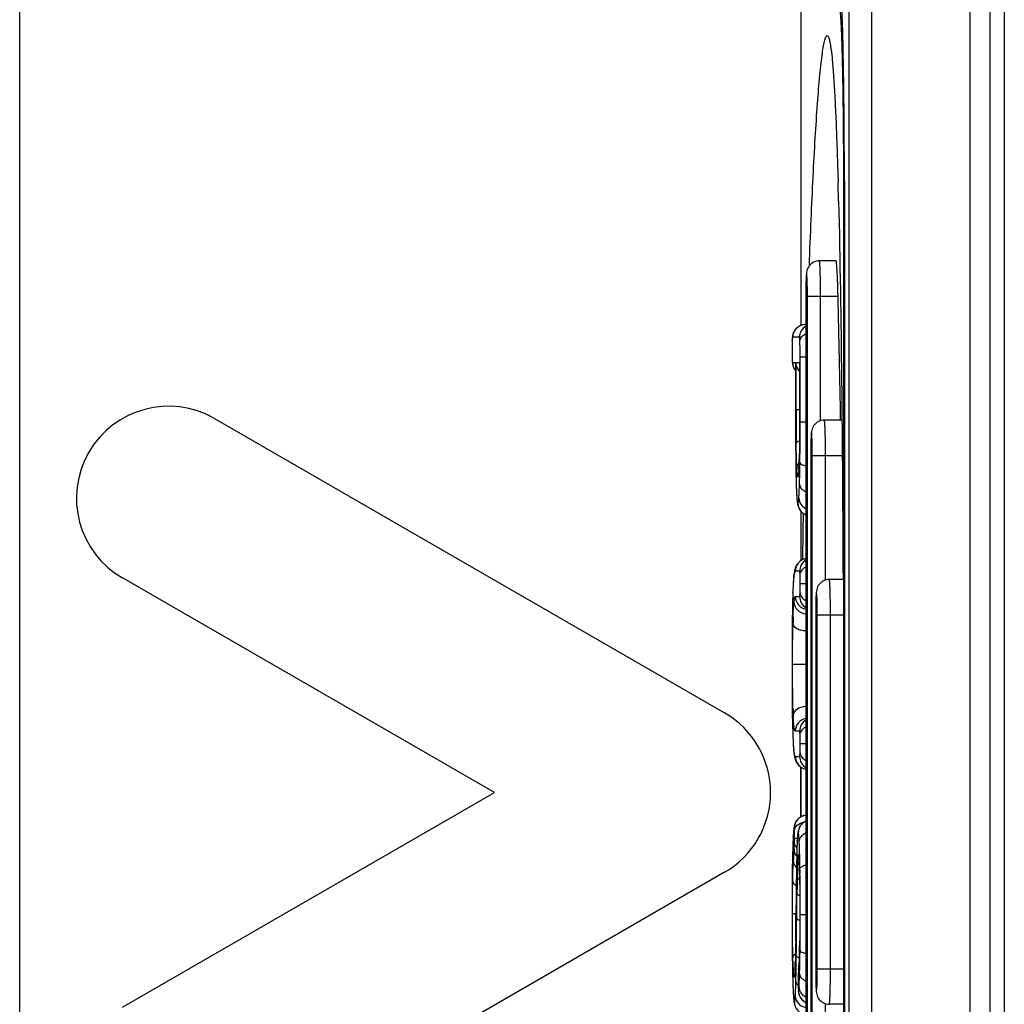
# Model space of a CAD drawing. Header units: millimetres. Extents: x 0 to 1500, y 0 to 1400.
# Tile 29 of 60: x 559 to 573, y 930 to 944. Entities that reach past the tile are written whole.
import ezdxf

# ---------------------------------------------------------------- set-up
doc = ezdxf.new("R2010")
doc.units = ezdxf.units.MM
doc.header["$LTSCALE"] = 91.259259
doc.layers.add('00_COMPONENTS', color=7, linetype='CONTINUOUS')

msp = doc.modelspace()

# ---------------------------------------------------------------- linework, layer by layer
at = {"layer": '00_COMPONENTS', "color": 7, "linetype": 'CONTINUOUS'}
for p, q in [((570.577, 1006.018), (570.577, 892.988)), ((572.572, 893.303), (572.572, 1005.703)), ((572.772, 1005.553), (572.772, 893.453)), ((569.901, 944.238), (569.901, 939.492)), ((570.421, 941.622), (570.424, 941.518)), ((570.515, 941.522), (570.515, 924.478)), ((570.502, 941.461), (570.502, 924.472)), ((570.398, 940.403), (570.16, 940.403)), ((569.969, 939.903), (569.969, 925.903)), ((569.793, 939.382), (569.788, 939.369)), ((569.798, 939.395), (569.793, 939.382)), ((569.805, 939.409), (569.798, 939.395)), ((569.814, 939.423), (569.805, 939.409)), ((569.824, 939.437), (569.814, 939.423)), ((569.836, 939.45), (569.824, 939.437)), ((569.849, 939.462), (569.836, 939.45)), ((569.864, 939.473), (569.849, 939.462)), ((569.88, 939.482), (569.864, 939.473)), ((569.897, 939.49), (569.88, 939.482)), ((569.916, 939.497), (569.897, 939.49)), ((569.937, 939.501), (569.916, 939.497)), ((569.958, 939.503), (569.937, 939.501)), ((569.964, 939.503), (569.958, 939.503)), ((569.969, 939.503), (569.964, 939.503)), ((569.776, 939.248), (569.775, 939.208)), ((569.777, 939.279), (569.776, 939.248)), ((569.778, 939.293), (569.777, 939.279)), ((569.78, 939.328), (569.778, 939.306)), ((569.778, 939.306), (569.778, 939.293)), ((569.782, 939.338), (569.78, 939.328)), ((569.783, 939.348), (569.782, 939.338)), ((569.786, 939.358), (569.783, 939.348)), ((569.788, 939.369), (569.786, 939.358)), ((569.775, 939.208), (569.775, 939.143)), ((569.775, 939.143), (569.776, 939.064)), ((569.776, 939.064), (569.777, 939.019)), ((569.777, 939.019), (569.777, 939.012)), ((569.777, 939.012), (569.778, 938.999)), ((569.778, 938.999), (569.778, 938.986)), ((569.778, 938.986), (569.779, 938.974)), ((569.779, 938.974), (569.78, 938.964)), ((569.78, 938.964), (569.783, 938.944)), ((569.825, 938.96), (569.825, 938.966)), ((569.825, 938.96), (569.825, 938.129)), ((569.882, 938.96), (569.882, 938.966)), ((569.882, 938.96), (569.882, 938.171)), ((569.783, 938.944), (569.785, 938.934)), ((569.785, 938.934), (569.788, 938.923)), ((569.788, 938.923), (569.792, 938.91)), ((569.792, 938.91), (569.797, 938.897)), ((569.797, 938.897), (569.804, 938.882)), ((569.804, 938.882), (569.812, 938.868)), ((569.812, 938.868), (569.822, 938.854)), ((569.822, 938.854), (569.825, 938.851)), ((561.622, 938.176), (568.822, 934.019)), ((569.825, 938.129), (569.826, 937.787)), ((569.882, 938.171), (569.881, 938.007)), ((570.48, 938.153), (570.23, 938.153)), ((569.881, 938.007), (569.881, 937.905)), ((569.881, 937.905), (569.88, 937.81)), ((569.826, 937.787), (569.827, 937.651)), ((569.879, 937.722), (569.877, 937.642)), ((569.88, 937.81), (569.879, 937.722)), ((569.827, 937.651), (569.828, 937.525)), ((569.876, 937.573), (569.875, 937.547)), ((569.877, 937.642), (569.876, 937.606)), ((569.876, 937.606), (569.876, 937.573)), ((570.039, 937.653), (570.039, 928.153)), ((569.828, 937.525), (569.83, 937.411)), ((569.869, 937.43), (569.868, 937.424)), ((569.87, 937.445), (569.869, 937.437)), ((569.869, 937.437), (569.869, 937.43)), ((569.871, 937.463), (569.87, 937.454)), ((569.87, 937.454), (569.87, 937.445)), ((569.872, 937.483), (569.871, 937.463)), ((569.874, 937.518), (569.872, 937.483)), ((569.875, 937.547), (569.874, 937.518)), ((569.83, 937.411), (569.832, 937.309)), ((569.832, 937.309), (569.834, 937.252)), ((569.866, 937.398), (569.865, 937.397)), ((569.867, 937.408), (569.866, 937.404)), ((569.866, 937.404), (569.866, 937.401)), ((569.866, 937.401), (569.866, 937.399)), ((569.866, 937.399), (569.866, 937.398)), ((569.868, 937.418), (569.867, 937.412)), ((569.867, 937.412), (569.867, 937.408)), ((569.868, 937.424), (569.868, 937.418)), ((569.834, 937.252), (569.835, 937.207)), ((569.835, 937.207), (569.836, 937.165)), ((569.836, 937.165), (569.838, 937.127)), ((569.838, 937.127), (569.839, 937.11)), ((569.839, 937.11), (569.84, 937.094)), ((569.84, 937.094), (569.841, 937.079)), ((569.841, 937.079), (569.842, 937.065)), ((569.842, 937.065), (569.843, 937.052)), ((569.843, 937.052), (569.844, 937.04)), ((569.844, 937.04), (569.845, 937.028)), ((569.845, 937.028), (569.846, 937.018)), ((569.846, 937.018), (569.847, 937.008)), ((569.847, 937.008), (569.848, 936.998)), ((569.848, 936.998), (569.849, 936.989)), ((569.849, 936.989), (569.851, 936.981)), ((569.851, 936.981), (569.852, 936.972)), ((569.852, 936.972), (569.854, 936.964)), ((569.854, 936.964), (569.855, 936.956)), ((569.855, 936.956), (569.858, 936.947)), ((569.858, 936.947), (569.86, 936.937)), ((569.86, 936.937), (569.864, 936.927)), ((569.864, 936.927), (569.869, 936.915)), ((569.869, 936.915), (569.875, 936.903)), ((569.875, 936.903), (569.882, 936.89)), ((569.882, 936.89), (569.892, 936.876)), ((569.892, 936.876), (569.904, 936.862)), ((569.901, 936.865), (569.901, 936.17)), ((569.904, 936.862), (569.917, 936.849)), ((569.917, 936.849), (569.933, 936.837)), ((569.933, 936.837), (569.95, 936.826)), ((569.95, 936.826), (569.969, 936.817)), ((569.969, 936.817), (569.969, 936.817)), ((569.925, 936.183), (569.904, 936.172)), ((569.948, 936.192), (569.925, 936.183)), ((569.969, 936.197), (569.948, 936.192)), ((569.815, 936.042), (569.812, 936.032)), ((569.818, 936.053), (569.815, 936.042)), ((569.821, 936.063), (569.818, 936.053)), ((569.825, 936.075), (569.821, 936.063)), ((569.83, 936.087), (569.825, 936.075)), ((569.837, 936.1), (569.83, 936.087)), ((569.845, 936.114), (569.837, 936.1)), ((569.856, 936.128), (569.845, 936.114)), ((569.869, 936.143), (569.856, 936.128)), ((569.885, 936.158), (569.869, 936.143)), ((569.904, 936.172), (569.885, 936.158)), ((565.572, 932.893), (560.322, 935.924)), ((569.795, 935.9), (569.793, 935.871)), ((569.797, 935.927), (569.795, 935.9)), ((569.801, 935.962), (569.797, 935.927)), ((569.806, 936.001), (569.801, 935.963)), ((569.801, 935.963), (569.801, 935.961)), ((569.808, 936.011), (569.806, 936.001)), ((569.81, 936.022), (569.808, 936.011)), ((569.812, 936.032), (569.81, 936.022)), ((570.495, 935.903), (570.3, 935.903)), ((569.788, 935.77), (569.786, 935.72)), ((569.789, 935.806), (569.788, 935.77)), ((569.791, 935.839), (569.789, 935.806)), ((569.793, 935.871), (569.791, 935.839)), ((569.784, 935.668), (569.782, 935.574)), ((569.786, 935.72), (569.784, 935.668)), ((569.782, 935.574), (569.78, 935.465)), ((569.78, 935.465), (569.778, 935.342)), ((570.109, 935.403), (570.109, 930.403)), ((569.778, 935.342), (569.777, 935.133)), ((569.777, 935.133), (569.776, 934.973)), ((569.776, 934.973), (569.775, 934.711)), ((569.775, 934.711), (569.775, 934.468)), ((569.775, 934.468), (569.776, 934.259)), ((569.776, 934.259), (569.778, 934.134)), ((569.778, 934.134), (569.779, 933.985)), ((569.779, 933.985), (569.781, 933.883)), ((569.781, 933.883), (569.782, 933.834)), ((569.782, 933.834), (569.785, 933.732)), ((569.785, 933.732), (569.788, 933.668)), ((569.788, 933.668), (569.789, 933.627)), ((569.789, 933.627), (569.791, 933.589)), ((569.791, 933.589), (569.793, 933.554)), ((569.793, 933.554), (569.795, 933.522)), ((569.795, 933.522), (569.797, 933.492)), ((569.797, 933.492), (569.8, 933.466)), ((569.8, 933.466), (569.801, 933.455)), ((569.801, 933.456), (569.803, 933.442)), ((569.801, 933.456), (569.801, 933.455)), ((569.803, 933.442), (569.804, 933.43)), ((569.804, 933.43), (569.806, 933.418)), ((569.806, 933.418), (569.808, 933.407)), ((569.808, 933.407), (569.811, 933.397)), ((569.811, 933.397), (569.813, 933.386)), ((569.813, 933.386), (569.815, 933.376)), ((569.815, 933.376), (569.819, 933.366)), ((569.819, 933.366), (569.822, 933.355)), ((569.822, 933.355), (569.826, 933.344)), ((569.826, 933.344), (569.832, 933.332)), ((569.832, 933.332), (569.839, 933.319)), ((569.839, 933.319), (569.847, 933.306)), ((569.847, 933.306), (569.858, 933.291)), ((569.858, 933.291), (569.871, 933.277)), ((569.871, 933.277), (569.888, 933.262)), ((569.888, 933.262), (569.906, 933.249)), ((569.901, 933.253), (569.901, 932.55)), ((569.901, 932.903), (569.901, 933.253)), ((569.906, 933.249), (569.927, 933.239)), ((569.927, 933.239), (569.95, 933.23)), ((569.95, 933.23), (569.969, 933.226)), ((560.322, 929.862), (565.572, 932.893)), ((569.901, 932.55), (569.901, 932.903)), ((569.934, 932.564), (569.918, 932.558)), ((569.95, 932.568), (569.934, 932.564)), ((569.968, 932.57), (569.95, 932.568)), ((569.969, 932.57), (569.968, 932.57)), ((569.808, 932.43), (569.806, 932.422)), ((569.811, 932.439), (569.808, 932.43)), ((569.814, 932.45), (569.811, 932.439)), ((569.819, 932.461), (569.814, 932.45)), ((569.824, 932.472), (569.819, 932.461)), ((569.83, 932.484), (569.824, 932.472)), ((569.838, 932.495), (569.83, 932.484)), ((569.847, 932.507), (569.838, 932.495)), ((569.856, 932.517), (569.847, 932.507)), ((569.867, 932.527), (569.856, 932.517)), ((569.878, 932.536), (569.867, 932.527)), ((569.891, 932.544), (569.878, 932.536)), ((569.896, 932.43), (569.887, 932.417)), ((569.904, 932.552), (569.891, 932.544)), ((569.907, 932.444), (569.896, 932.43)), ((569.918, 932.558), (569.904, 932.552)), ((569.92, 932.456), (569.907, 932.444)), ((569.934, 932.468), (569.92, 932.456)), ((569.95, 932.479), (569.934, 932.468)), ((569.968, 932.488), (569.95, 932.479)), ((569.969, 932.488), (569.968, 932.488)), ((569.796, 932.332), (569.793, 932.279)), ((569.797, 932.341), (569.796, 932.332)), ((569.798, 932.358), (569.797, 932.35)), ((569.797, 932.35), (569.797, 932.341)), ((569.799, 932.366), (569.798, 932.358)), ((569.8, 932.38), (569.799, 932.373)), ((569.799, 932.373), (569.799, 932.366)), ((569.801, 932.387), (569.8, 932.38)), ((569.802, 932.394), (569.801, 932.387)), ((569.803, 932.401), (569.802, 932.394)), ((569.804, 932.407), (569.803, 932.401)), ((569.805, 932.414), (569.804, 932.407)), ((569.806, 932.422), (569.805, 932.414)), ((569.853, 932.294), (569.852, 932.283)), ((569.854, 932.304), (569.853, 932.294)), ((569.855, 932.314), (569.854, 932.304)), ((569.856, 932.323), (569.855, 932.314)), ((569.858, 932.332), (569.856, 932.323)), ((569.859, 932.34), (569.858, 932.332)), ((569.861, 932.349), (569.859, 932.34)), ((569.863, 932.358), (569.861, 932.349)), ((569.866, 932.368), (569.863, 932.358)), ((569.869, 932.379), (569.866, 932.368)), ((569.874, 932.391), (569.869, 932.379)), ((569.88, 932.403), (569.874, 932.391)), ((569.887, 932.417), (569.88, 932.403)), ((569.787, 932.149), (569.784, 932.059)), ((569.788, 932.191), (569.787, 932.149)), ((569.79, 932.23), (569.788, 932.191)), ((569.792, 932.266), (569.79, 932.23)), ((569.793, 932.279), (569.792, 932.266)), ((569.846, 932.175), (569.845, 932.137)), ((569.848, 932.217), (569.846, 932.175)), ((569.85, 932.258), (569.848, 932.217)), ((569.851, 932.271), (569.85, 932.258)), ((569.852, 932.283), (569.851, 932.271)), ((569.784, 932.059), (569.782, 931.961)), ((569.843, 932.096), (569.841, 932.003)), ((569.845, 932.137), (569.843, 932.096)), ((569.782, 931.961), (569.779, 931.82)), ((569.838, 931.873), (569.837, 931.78)), ((569.841, 932.003), (569.838, 931.873)), ((569.87, 931.979), (569.87, 931.979)), ((569.87, 931.979), (569.871, 931.978)), ((569.871, 931.978), (569.871, 931.976)), ((569.871, 931.976), (569.871, 931.974)), ((569.871, 931.974), (569.871, 931.972)), ((569.871, 931.972), (569.872, 931.969)), ((569.872, 931.969), (569.872, 931.965)), ((569.872, 931.965), (569.872, 931.961)), ((569.872, 931.961), (569.873, 931.95)), ((569.873, 931.95), (569.874, 931.938)), ((569.874, 931.938), (569.874, 931.923)), ((569.874, 931.923), (569.875, 931.908)), ((569.875, 931.908), (569.876, 931.89)), ((569.876, 931.89), (569.877, 931.872)), ((569.877, 931.872), (569.88, 931.776)), ((568.822, 931.767), (561.622, 927.61)), ((569.778, 931.733), (569.777, 931.642)), ((569.779, 931.82), (569.778, 931.733)), ((569.837, 931.78), (569.834, 931.562)), ((569.88, 931.776), (569.881, 931.731)), ((569.881, 931.731), (569.882, 931.638)), ((569.777, 931.642), (569.776, 931.547)), ((569.882, 931.638), (569.884, 931.535)), ((569.776, 931.547), (569.775, 931.343)), ((569.834, 931.562), (569.83, 931.043)), ((569.884, 931.535), (569.885, 931.422)), ((569.775, 931.343), (569.776, 930.921)), ((569.885, 931.422), (569.885, 931.302)), ((569.885, 931.302), (569.885, 931.173)), ((569.885, 931.173), (569.885, 931.025)), ((569.83, 931.043), (569.827, 930.81)), ((569.776, 930.921), (569.777, 930.747)), ((569.884, 930.913), (569.883, 930.81)), ((569.885, 931.025), (569.884, 930.913)), ((569.827, 930.81), (569.826, 930.731)), ((569.883, 930.81), (569.881, 930.719)), ((569.777, 930.747), (569.778, 930.589)), ((569.825, 930.628), (569.822, 930.536)), ((569.826, 930.731), (569.825, 930.628)), ((569.878, 930.633), (569.877, 930.593)), ((569.88, 930.678), (569.878, 930.633)), ((569.881, 930.719), (569.88, 930.678)), ((569.778, 930.589), (569.78, 930.479)), ((569.78, 930.479), (569.783, 930.317)), ((569.821, 930.495), (569.82, 930.453)), ((569.822, 930.536), (569.821, 930.495)), ((569.872, 930.482), (569.87, 930.448)), ((569.874, 930.517), (569.872, 930.482)), ((569.875, 930.554), (569.874, 930.517)), ((569.877, 930.593), (569.875, 930.554)), ((569.814, 930.339), (569.813, 930.335)), ((569.815, 930.349), (569.814, 930.344)), ((569.814, 930.344), (569.814, 930.339)), ((569.816, 930.368), (569.815, 930.361)), ((569.815, 930.361), (569.815, 930.355)), ((569.815, 930.355), (569.815, 930.349)), ((569.817, 930.384), (569.816, 930.376)), ((569.816, 930.376), (569.816, 930.368)), ((569.819, 930.423), (569.817, 930.384)), ((569.82, 930.453), (569.819, 930.423)), ((569.864, 930.357), (569.863, 930.331)), ((569.865, 930.368), (569.864, 930.357)), ((569.87, 930.448), (569.865, 930.368)), ((569.783, 930.317), (569.784, 930.26)), ((569.784, 930.26), (569.786, 930.208)), ((569.786, 930.208), (569.787, 930.16)), ((569.813, 930.335), (569.813, 930.332)), ((569.813, 930.332), (569.813, 930.331)), ((569.862, 930.3), (569.861, 930.269)), ((569.861, 930.269), (569.861, 930.234)), ((569.861, 930.234), (569.861, 930.202)), ((569.861, 930.202), (569.861, 930.185)), ((569.863, 930.331), (569.862, 930.3)), ((569.787, 930.16), (569.789, 930.117)), ((569.789, 930.117), (569.791, 930.075)), ((569.791, 930.075), (569.792, 930.057)), ((569.861, 930.185), (569.862, 930.169)), ((569.862, 930.169), (569.862, 930.154)), ((569.862, 930.154), (569.862, 930.14)), ((569.862, 930.14), (569.863, 930.132)), ((569.863, 930.132), (569.864, 930.113)), ((569.864, 930.113), (569.864, 930.106)), ((569.864, 930.106), (569.865, 930.084)), ((569.865, 930.084), (569.866, 930.078)), ((569.866, 930.078), (569.867, 930.072)), ((569.867, 930.072), (569.868, 930.065)), ((569.868, 930.065), (569.869, 930.058)), ((569.792, 930.057), (569.795, 930.016)), ((569.795, 930.016), (569.796, 929.993)), ((569.796, 929.993), (569.8, 929.953)), ((569.8, 929.953), (569.801, 929.945)), ((569.801, 929.945), (569.802, 929.936)), ((569.802, 929.936), (569.804, 929.928)), ((569.804, 929.928), (569.805, 929.92)), ((569.805, 929.92), (569.807, 929.912)), ((569.869, 930.058), (569.871, 930.049)), ((569.871, 930.049), (569.874, 930.041)), ((569.874, 930.041), (569.877, 930.031)), ((569.877, 930.031), (569.881, 930.022)), ((569.881, 930.022), (569.885, 930.013)), ((569.885, 930.013), (569.89, 930.004)), ((569.89, 930.004), (569.895, 929.994)), ((569.895, 929.994), (569.902, 929.985)), ((569.902, 929.985), (569.909, 929.976)), ((569.909, 929.976), (569.917, 929.968)), ((569.917, 929.968), (569.925, 929.96)), ((569.925, 929.96), (569.934, 929.952)), ((569.934, 929.952), (569.943, 929.945)), ((569.943, 929.945), (569.953, 929.938)), ((569.953, 929.938), (569.964, 929.933)), ((569.964, 929.933), (569.969, 929.93)), ((569.807, 929.912), (569.809, 929.903)), ((569.809, 929.903), (569.811, 929.894)), ((570.495, 929.903), (570.3, 929.903))]:
    msp.add_line(p, q, dxfattribs=at)
at = {"layer": '00_COMPONENTS', "color": 9, "linetype": 'CONTINUOUS'}
for p, q in [((570.896, 1006.009), (570.896, 892.997)), ((572.291, 893.303), (572.291, 1005.703)), ((558.871, 893.201), (558.871, 944.628)), ((570.515, 941.334), (570.502, 941.334)), ((569.992, 925.903), (569.992, 939.903)), ((569.992, 939.903), (570.425, 939.903)), ((570.178, 938.145), (570.178, 939.903)), ((569.777, 939.272), (569.777, 939.279)), ((569.777, 939.274), (569.777, 939.272)), ((569.879, 939.323), (569.784, 939.323)), ((569.777, 939.019), (569.777, 939.012)), ((569.784, 938.966), (569.825, 938.966)), ((569.784, 938.966), (569.784, 938.966)), ((569.825, 938.966), (569.825, 938.96)), ((569.832, 938.303), (569.832, 938.966)), ((569.832, 938.966), (569.882, 938.966)), ((569.882, 938.966), (569.882, 938.96)), ((569.888, 938.129), (569.888, 939.049)), ((569.888, 939.049), (569.969, 939.049)), ((569.832, 938.303), (569.882, 938.303)), ((569.888, 938.129), (569.969, 938.129)), ((570.061, 928.153), (570.061, 937.653)), ((570.061, 937.653), (570.484, 937.653)), ((570.248, 935.895), (570.248, 937.653)), ((569.875, 937.54), (569.875, 937.547)), ((569.875, 937.547), (569.875, 937.54)), ((569.886, 937.547), (569.886, 937.55)), ((569.834, 937.252), (569.834, 937.247)), ((569.834, 937.252), (569.834, 937.247)), ((569.8, 935.941), (569.801, 935.961)), ((569.882, 936.02), (569.822, 936.02)), ((569.89, 935.845), (569.969, 935.845)), ((569.786, 935.72), (569.785, 935.7)), ((569.786, 935.714), (569.786, 935.72)), ((569.821, 935.663), (569.882, 935.663)), ((570.131, 930.403), (570.131, 935.403)), ((570.131, 935.403), (570.497, 935.403)), ((570.317, 930.403), (570.317, 935.403)), ((569.778, 935.31), (569.778, 935.311)), ((569.783, 934.708), (569.969, 934.708)), ((569.778, 934.112), (569.778, 934.11)), ((569.786, 933.732), (569.786, 933.726)), ((569.786, 933.732), (569.786, 933.726)), ((569.882, 933.76), (569.82, 933.76)), ((569.89, 933.585), (569.969, 933.585)), ((569.8, 933.478), (569.801, 933.456)), ((569.822, 933.403), (569.882, 933.403)), ((569.792, 932.269), (569.793, 932.279)), ((569.81, 932.25), (569.85, 932.25)), ((569.848, 932.209), (569.848, 932.217)), ((569.781, 931.937), (569.781, 931.941)), ((569.839, 931.87), (569.838, 931.873)), ((569.88, 931.776), (569.88, 931.771)), ((569.88, 931.776), (569.88, 931.771)), ((569.841, 931.117), (569.844, 931.469)), ((569.781, 931.119), (569.781, 931.227)), ((569.781, 931.183), (569.831, 931.183)), ((569.832, 931.266), (569.832, 931.267)), ((569.89, 931.173), (569.89, 931.256)), ((569.89, 931.173), (569.969, 931.173)), ((569.827, 930.794), (569.827, 930.796)), ((569.88, 930.672), (569.88, 930.678)), ((569.88, 930.678), (569.88, 930.672)), ((569.78, 930.482), (569.78, 930.479)), ((569.82, 930.447), (569.82, 930.453)), ((569.82, 930.453), (569.82, 930.447)), ((569.867, 930.393), (569.867, 930.405)), ((570.131, 930.403), (570.497, 930.403)), ((569.862, 930.294), (569.861, 930.273)), ((569.862, 930.294), (569.862, 930.3)), ((569.862, 930.296), (569.862, 930.294)), ((569.791, 930.075), (569.792, 930.065)), ((569.863, 930.139), (569.863, 930.132)), ((570.248, 928.153), (570.248, 929.911))]:
    msp.add_line(p, q, dxfattribs=at)
at = {"layer": '00_COMPONENTS', "color": 7, "linetype": 'CONTINUOUS'}
for centre, radius, start, end in [((476.43, 938.908), 94.031, 1.42368, 1.59086), ((579.153, 939.903), 9.184, 179.6013, 180.0013), ((270.055, 932.903), 300.452, 1.00111, 1.335), ((560.972, 937.05), 1.3, 60, 240), ((579.223, 937.653), 9.184, 179.6013, 180.0013), ((799.365, 933.184), 229.462, 179.08771, 179.25154), ((579.293, 935.403), 9.184, 179.6013, 180.0013), ((568.172, 932.893), 1.3, 300, 60), ((579.337, 930.403), 9.228, 179.9992, 180.3401)]:
    msp.add_arc(centre, radius, start, end, dxfattribs=at)
at = {"layer": '00_COMPONENTS', "color": 9, "linetype": 'CONTINUOUS'}
for centre, radius, start, end in [((569.964, 939.323), 0.18, 90.0175, 180.0175), ((570.059, 939.323), 0.18, 120.0326, 180.0045), ((572.193, 939.187), 2.417, 178.3078, 179.1501), ((571.659, 939.202), 1.884, 177.8631, 178.2975), ((574.068, 939.138), 4.292, 179.9306, 180.8482), ((572.399, 939.113), 2.623, 180.8487, 182.0635), ((569.965, 938.966), 0.181, 202.529, 219.3647), ((630.395, 938.293), 60.563, 179.99044, 180.20273), ((602.95, 938.179), 33.118, 180.1733, 180.6085), ((563.18, 937.775), 6.699, 358.051, 358.5963), ((569.96, 937.471), 0.118, 169.2331, 178.4906), ((572.965, 937.625), 3.126, 182.7649, 183.218), ((566.497, 937.644), 3.379, 356.8758, 357.2927), ((564.834, 937.72), 5.044, 357.3191, 357.9559), ((580.233, 937.555), 10.403, 181.4031, 181.6674), ((577.658, 937.479), 7.828, 181.7009, 182.137), ((570.038, 936.984), 0.18, 179.9967, 247.6777), ((570.002, 936.02), 0.18, 100.5484, 180.0159), ((570.062, 936.02), 0.18, 120.9017, 180.005), ((570.622, 935.845), 0.828, 172.2209, 173.4008), ((576.148, 935.497), 6.366, 177.4944, 177.9919), ((579.244, 935.389), 9.464, 178.121, 178.3088), ((570.001, 935.663), 0.18, 179.9839, 259.8902), ((570.062, 935.663), 0.18, 179.995, 239.0983), ((582.063, 935), 12.278, 178.2693, 178.6997), ((631.715, 934.716), 61.94, 179.451, 180.0546), ((624.161, 934.643), 54.386, 179.9853, 180.5596), ((576.057, 934.248), 6.27, 181.6228, 182.523), ((570, 933.76), 0.18, 99.9454, 180.0162), ((570.062, 933.76), 0.18, 120.9017, 180.005), ((582.409, 934.142), 12.63, 181.6273, 181.8586), ((579.405, 934.041), 9.625, 181.872, 182.2471), ((570.002, 933.403), 0.18, 179.9841, 259.4516), ((570.062, 933.403), 0.18, 179.995, 239.0983), ((569.985, 932.391), 0.18, 95.1206, 180.0169), ((570.042, 932.323), 0.18, 113.9569, 180.0026), ((575.031, 931.983), 5.247, 176.8671, 177.1965), ((574.337, 932.02), 4.551, 176.7377, 176.8623), ((568.268, 932.227), 1.542, 354.988, 358.2533), ((575.213, 931.955), 5.371, 177.2952, 177.5963), ((572.749, 932.071), 2.904, 177.1205, 177.2886), ((573.762, 931.746), 3.973, 175.0033, 176.3002), ((587.769, 931.571), 17.992, 178.6899, 178.8224), ((574.949, 931.67), 5.163, 176.3079, 177.1492), ((639.037, 930.785), 69.207, 179.1016, 179.60162), ((573.483, 931.756), 3.633, 177.3153, 177.4469), ((546.788, 931.492), 23.101, 0.8019, 1.0745), ((582.684, 931.465), 12.838, 178.3569, 178.9085), ((556.779, 931.438), 13.105, 1.4759, 1.6474), ((558.78, 931.493), 11.104, 1.2182, 1.4387), ((540.958, 931.405), 28.932, 0.6958, 0.8127), ((520.518, 931.211), 49.372, 0.0529, 0.6331), ((596.934, 931.187), 27.091, 178.8953, 179.4052), ((425.06, 932.398), 144.776, 359.36526, 359.55206), ((528.526, 931.128), 41.364, 359.3617, 0.0621), ((439.069, 932.166), 130.776, 359.3107, 359.54005), ((559.642, 930.967), 10.242, 358.0721, 358.3521), ((561.581, 930.91), 8.302, 358.3967, 358.8102), ((560.066, 930.786), 9.76, 358.0445, 358.3851), ((573.903, 930.598), 4.115, 182.4742, 182.7895), ((573.129, 930.561), 3.339, 182.7941, 182.9803), ((566.842, 930.536), 2.979, 356.987, 357.3865), ((565.455, 930.597), 4.367, 357.4109, 358.0309), ((572.993, 930.172), 3.134, 176.5206, 176.8731), ((573.225, 930.158), 3.366, 176.1864, 176.5215), ((573.367, 930.149), 3.509, 176.0069, 176.1876), ((565.47, 930.699), 4.408, 356.0127, 356.1735), ((564.826, 930.741), 5.053, 356.1875, 356.7738), ((575.882, 930.234), 6.021, 179.6227, 179.9678), ((573.402, 930.227), 3.541, 179.9655, 180.5637), ((574.268, 930.314), 4.483, 182.6911, 183.0522), ((573.144, 930.253), 3.357, 183.0492, 183.5539), ((569.942, 930.263), 0.125, 226.2537, 229.4533), ((571.75, 930.21), 1.889, 180.5564, 182.1737), ((570.047, 930.093), 0.18, 179.9962, 239.8803), ((568.443, 930.248), 1.434, 355.5005, 355.9718), ((572.089, 930.188), 2.3, 183.5461, 184.1931), ((569.988, 929.938), 0.18, 179.9828, 263.9654), ((570.046, 930.092), 0.179, 239.8676, 244.4919)]:
    msp.add_arc(centre, radius, start, end, dxfattribs=at)
at = {"layer": '00_COMPONENTS', "color": 7, "linetype": 'CONTINUOUS'}
for points, knots in [([(570.515, 941.522), (570.514, 941.881), (570.512, 942.4), (570.503, 943.059), (570.496, 943.475), (570.486, 943.816), (570.476, 944.049), (570.465, 944.189), (570.46, 944.259), (570.451, 944.3), (570.448, 944.324), (570.442, 944.328)], [0, 0, 0, 0, 0.382896, 0.554141, 0.70387, 0.826935, 0.919114, 0.952601, 0.977307, 0.993061, 1, 1, 1, 1]), ([(570.433, 944.033), (570.435, 944.032), (570.438, 944.026), (570.443, 944.008), (570.449, 943.969), (570.455, 943.906), (570.462, 943.819), (570.468, 943.711), (570.473, 943.582), (570.478, 943.433), (570.485, 943.198), (570.491, 942.867), (570.497, 942.431), (570.5, 941.956), (570.501, 941.628), (570.502, 941.461)], [0, 0, 0, 0, 0.002482, 0.007045, 0.022866, 0.047667, 0.081288, 0.12345, 0.173791, 0.231875, 0.297189, 0.447151, 0.61839, 0.80486, 1, 1, 1, 1]), ([(570.02, 940.336), (570.027, 940.553), (570.044, 940.971), (570.071, 941.573), (570.101, 942.121), (570.132, 942.6), (570.16, 942.951), (570.184, 943.185), (570.201, 943.324), (570.218, 943.432), (570.235, 943.513), (570.248, 943.559), (570.264, 943.585), (570.272, 943.585)], [0, 0, 0, 0, 0.198817, 0.384347, 0.553341, 0.701868, 0.825322, 0.876091, 0.918739, 0.952698, 0.977543, 0.993045, 1, 1, 1, 1]), ([(570.272, 943.585), (570.277, 943.584), (570.288, 943.57), (570.298, 943.543), (570.309, 943.497), (570.325, 943.404), (570.343, 943.247), (570.362, 943.015), (570.379, 942.729), (570.395, 942.396), (570.409, 942.021), (570.418, 941.759), (570.421, 941.622)], [0, 0, 0, 0, 0.007881, 0.023038, 0.046558, 0.07851, 0.16684, 0.285574, 0.431532, 0.601356, 0.791835, 1, 1, 1, 1]), ([(570.432, 941.244), (570.453, 940.405), (570.478, 938.625), (570.491, 936.844), (570.495, 935.903)], [0, 0, 0, 0, 0.471477, 1, 1, 1, 1]), ([(570.16, 940.403), (570.133, 940.403), (570.077, 940.39), (570.013, 940.337), (569.984, 940.274), (569.977, 940.219), (569.974, 940.169), (569.971, 940.086), (569.97, 940.017), (569.969, 939.967)], [0, 0, 0, 0, 0.153494, 0.3063, 0.447824, 0.532167, 0.615307, 0.722815, 1, 1, 1, 1]), ([(570.425, 939.903), (570.424, 939.935), (570.423, 939.999), (570.42, 940.092), (570.416, 940.177), (570.413, 940.252), (570.409, 940.313), (570.406, 940.355), (570.403, 940.38), (570.401, 940.392), (570.4, 940.398), (570.399, 940.403), (570.398, 940.403)], [0, 0, 0, 0, 0.194473, 0.381665, 0.554117, 0.705391, 0.829622, 0.922078, 0.95527, 0.979325, 0.994113, 1, 1, 1, 1]), ([(569.882, 938.846), (569.874, 938.854), (569.847, 938.889), (569.833, 938.934), (569.832, 938.966)], [0, 0, 0, 0, 0.267594, 1, 1, 1, 1]), ([(570.23, 938.153), (570.203, 938.153), (570.147, 938.14), (570.083, 938.087), (570.053, 938.024), (570.046, 937.969), (570.044, 937.919), (570.041, 937.836), (570.04, 937.767), (570.039, 937.717)], [0, 0, 0, 0, 0.153494, 0.3063, 0.447824, 0.532167, 0.615307, 0.722815, 1, 1, 1, 1]), ([(570.3, 935.903), (570.272, 935.903), (570.217, 935.89), (570.153, 935.837), (570.123, 935.774), (570.116, 935.719), (570.113, 935.669), (570.11, 935.586), (570.109, 935.517), (570.109, 935.467)], [0, 0, 0, 0, 0.153494, 0.3063, 0.447824, 0.532167, 0.615307, 0.722815, 1, 1, 1, 1]), ([(570.109, 930.348), (570.109, 930.297), (570.11, 930.226), (570.113, 930.14), (570.116, 930.09), (570.123, 930.034), (570.152, 929.97), (570.216, 929.916), (570.272, 929.903), (570.3, 929.903)], [0, 0, 0, 0, 0.279515, 0.388683, 0.47301, 0.555348, 0.694903, 0.847015, 1, 1, 1, 1])]:
    msp.add_open_spline(points, degree=3, knots=knots, dxfattribs=at)
at = {"layer": '00_COMPONENTS', "color": 9, "linetype": 'CONTINUOUS'}
for points, knots in [([(570.178, 939.903), (570.178, 939.967), (570.177, 940.059), (570.175, 940.177), (570.173, 940.252), (570.171, 940.313), (570.168, 940.355), (570.166, 940.38), (570.164, 940.392), (570.163, 940.399), (570.161, 940.403), (570.16, 940.403)], [0, 0, 0, 0, 0.381845, 0.554327, 0.705594, 0.829782, 0.922171, 0.955323, 0.97934, 0.994097, 1, 1, 1, 1]), ([(569.992, 939.903), (569.992, 939.944), (569.991, 940.025), (569.99, 940.11), (569.98, 940.277), (569.971, 940.11), (569.97, 940.025), (569.969, 939.944), (569.969, 939.903)], [0, 0, 0, 0, 0.191137, 0.353199, 0.5, 0.646802, 0.808864, 1, 1, 1, 1]), ([(569.784, 939.323), (569.783, 939.323), (569.781, 939.319), (569.78, 939.312), (569.778, 939.296), (569.777, 939.283), (569.777, 939.274)], [0, 0, 0, 0, 0.052876, 0.19259, 0.475048, 1, 1, 1, 1]), ([(569.886, 939.271), (569.886, 939.281), (569.886, 939.295), (569.883, 939.312), (569.882, 939.319), (569.88, 939.323), (569.879, 939.323)], [0, 0, 0, 0, 0.538683, 0.81339, 0.948398, 1, 1, 1, 1]), ([(569.886, 939.271), (569.887, 939.292), (569.907, 939.337), (569.947, 939.363), (569.969, 939.373)], [0, 0, 0, 0, 0.455458, 1, 1, 1, 1]), ([(569.888, 939.049), (569.888, 939.068), (569.888, 939.143), (569.888, 939.217), (569.886, 939.271)], [0, 0, 0, 0, 0.261769, 1, 1, 1, 1]), ([(569.776, 939.223), (569.776, 939.216), (569.775, 939.19), (569.775, 939.163), (569.775, 939.143)], [0, 0, 0, 0, 0.240276, 1, 1, 1, 1]), ([(569.777, 939.019), (569.777, 939.015), (569.778, 939.004), (569.778, 938.993), (569.779, 938.986)], [0, 0, 0, 0, 0.31998, 1, 1, 1, 1]), ([(569.779, 938.986), (569.78, 938.981), (569.781, 938.975), (569.782, 938.967), (569.784, 938.966)], [0, 0, 0, 0, 0.745444, 1, 1, 1, 1]), ([(569.882, 938.303), (569.882, 938.243), (569.882, 938.012), (569.881, 937.781), (569.877, 937.61)], [0, 0, 0, 0, 0.259693, 1, 1, 1, 1]), ([(569.825, 938.129), (569.825, 938.057), (569.826, 937.781), (569.827, 937.504), (569.832, 937.3)], [0, 0, 0, 0, 0.260685, 1, 1, 1, 1]), ([(569.886, 937.55), (569.887, 937.598), (569.888, 937.791), (569.888, 937.984), (569.888, 938.129)], [0, 0, 0, 0, 0.246501, 1, 1, 1, 1]), ([(570.248, 937.653), (570.248, 937.717), (570.247, 937.809), (570.245, 937.927), (570.243, 938.002), (570.24, 938.063), (570.238, 938.105), (570.236, 938.13), (570.234, 938.142), (570.233, 938.149), (570.231, 938.153), (570.23, 938.153)], [0, 0, 0, 0, 0.381845, 0.554327, 0.705594, 0.829782, 0.922171, 0.955323, 0.97934, 0.994097, 1, 1, 1, 1]), ([(569.834, 937.827), (569.835, 937.834), (569.85, 937.85), (569.868, 937.857), (569.88, 937.861)], [0, 0, 0, 0, 0.377235, 1, 1, 1, 1]), ([(570.061, 937.653), (570.061, 937.694), (570.061, 937.775), (570.06, 937.86), (570.05, 938.027), (570.041, 937.86), (570.04, 937.775), (570.039, 937.694), (570.039, 937.653)], [0, 0, 0, 0, 0.191137, 0.353199, 0.5, 0.646802, 0.808864, 1, 1, 1, 1]), ([(569.842, 937.475), (569.841, 937.498), (569.837, 937.616), (569.835, 937.733), (569.834, 937.827)], [0, 0, 0, 0, 0.203197, 1, 1, 1, 1]), ([(569.844, 937.494), (569.848, 937.51), (569.857, 937.532), (569.871, 937.551), (569.875, 937.555)], [0, 0, 0, 0, 0.740954, 1, 1, 1, 1]), ([(569.857, 937.35), (569.855, 937.35), (569.852, 937.361), (569.849, 937.376), (569.846, 937.41), (569.844, 937.435), (569.844, 937.45)], [0, 0, 0, 0, 0.063743, 0.239052, 0.547091, 1, 1, 1, 1]), ([(569.871, 937.46), (569.87, 937.443), (569.868, 937.416), (569.865, 937.379), (569.862, 937.363), (569.859, 937.35), (569.857, 937.35)], [0, 0, 0, 0, 0.446463, 0.756661, 0.935647, 1, 1, 1, 1]), ([(569.881, 937.246), (569.881, 937.269), (569.884, 937.369), (569.886, 937.469), (569.886, 937.547)], [0, 0, 0, 0, 0.225535, 1, 1, 1, 1]), ([(569.886, 937.55), (569.888, 937.539), (569.92, 937.52), (569.949, 937.514), (569.969, 937.51)], [0, 0, 0, 0, 0.345307, 1, 1, 1, 1]), ([(569.836, 937.187), (569.837, 937.155), (569.84, 937.103), (569.844, 937.034), (569.849, 937.004), (569.854, 936.984), (569.858, 936.984)], [0, 0, 0, 0, 0.473003, 0.781679, 0.945156, 1, 1, 1, 1]), ([(569.871, 937.054), (569.872, 937.066), (569.877, 937.13), (569.879, 937.194), (569.881, 937.246)], [0, 0, 0, 0, 0.185312, 1, 1, 1, 1]), ([(569.881, 937.246), (569.882, 937.225), (569.904, 937.18), (569.945, 937.155), (569.969, 937.146)], [0, 0, 0, 0, 0.448956, 1, 1, 1, 1]), ([(569.858, 936.984), (569.859, 936.984), (569.863, 936.991), (569.865, 937.002), (569.869, 937.025), (569.87, 937.043), (569.871, 937.054)], [0, 0, 0, 0, 0.072654, 0.251425, 0.556918, 1, 1, 1, 1]), ([(569.871, 937.054), (569.872, 937.024), (569.891, 936.961), (569.941, 936.92), (569.969, 936.906)], [0, 0, 0, 0, 0.490662, 1, 1, 1, 1]), ([(569.889, 935.97), (569.889, 935.991), (569.908, 936.038), (569.947, 936.068), (569.969, 936.079)], [0, 0, 0, 0, 0.466656, 1, 1, 1, 1]), ([(569.796, 935.902), (569.795, 935.893), (569.792, 935.851), (569.79, 935.809), (569.788, 935.776)], [0, 0, 0, 0, 0.204663, 1, 1, 1, 1]), ([(569.8, 935.941), (569.8, 935.938), (569.798, 935.925), (569.797, 935.912), (569.796, 935.902)], [0, 0, 0, 0, 0.224694, 1, 1, 1, 1]), ([(569.822, 936.02), (569.817, 936.02), (569.807, 935.992), (569.804, 935.974), (569.802, 935.958)], [0, 0, 0, 0, 0.253369, 1, 1, 1, 1]), ([(569.889, 935.97), (569.888, 935.979), (569.888, 935.992), (569.886, 936.009), (569.884, 936.016), (569.882, 936.02), (569.882, 936.02)], [0, 0, 0, 0, 0.526787, 0.80828, 0.947276, 1, 1, 1, 1]), ([(569.89, 935.845), (569.89, 935.856), (569.89, 935.898), (569.89, 935.94), (569.889, 935.97)], [0, 0, 0, 0, 0.276794, 1, 1, 1, 1]), ([(570.317, 935.403), (570.317, 935.467), (570.317, 935.559), (570.315, 935.677), (570.313, 935.752), (570.31, 935.813), (570.308, 935.855), (570.305, 935.88), (570.304, 935.892), (570.302, 935.899), (570.301, 935.903), (570.3, 935.903)], [0, 0, 0, 0, 0.381845, 0.554327, 0.705594, 0.829782, 0.922171, 0.955323, 0.97934, 0.994097, 1, 1, 1, 1]), ([(569.889, 935.716), (569.889, 935.725), (569.89, 935.768), (569.89, 935.811), (569.89, 935.845)], [0, 0, 0, 0, 0.207218, 1, 1, 1, 1]), ([(569.785, 935.669), (569.784, 935.642), (569.781, 935.522), (569.779, 935.402), (569.778, 935.31)], [0, 0, 0, 0, 0.227025, 1, 1, 1, 1]), ([(569.801, 935.589), (569.804, 935.608), (569.807, 935.633), (569.814, 935.657), (569.819, 935.663), (569.821, 935.663)], [0, 0, 0, 0, 0.756226, 0.92218, 1, 1, 1, 1]), ([(569.882, 935.663), (569.883, 935.663), (569.884, 935.667), (569.886, 935.675), (569.888, 935.692), (569.888, 935.706), (569.889, 935.716)], [0, 0, 0, 0, 0.053072, 0.196451, 0.482723, 1, 1, 1, 1]), ([(569.889, 935.716), (569.889, 935.694), (569.908, 935.647), (569.947, 935.617), (569.969, 935.606)], [0, 0, 0, 0, 0.466655, 1, 1, 1, 1]), ([(570.131, 935.403), (570.131, 935.444), (570.13, 935.525), (570.13, 935.61), (570.12, 935.777), (570.11, 935.61), (570.11, 935.525), (570.109, 935.444), (570.109, 935.403)], [0, 0, 0, 0, 0.191137, 0.353199, 0.5, 0.646802, 0.808864, 1, 1, 1, 1]), ([(569.79, 935.371), (569.791, 935.395), (569.793, 935.467), (569.796, 935.54), (569.801, 935.589)], [0, 0, 0, 0, 0.326023, 1, 1, 1, 1]), ([(569.801, 935.589), (569.802, 935.547), (569.839, 935.459), (569.926, 935.421), (569.969, 935.418)], [0, 0, 0, 0, 0.491322, 1, 1, 1, 1]), ([(569.783, 934.708), (569.783, 934.757), (569.783, 934.948), (569.784, 935.138), (569.787, 935.279)], [0, 0, 0, 0, 0.26012, 1, 1, 1, 1]), ([(569.787, 935.279), (569.789, 935.25), (569.834, 935.209), (569.902, 935.187), (569.946, 935.182), (569.969, 935.181)], [0, 0, 0, 0, 0.401744, 0.685796, 1, 1, 1, 1]), ([(569.789, 934.07), (569.788, 934.117), (569.783, 934.33), (569.783, 934.543), (569.783, 934.708)], [0, 0, 0, 0, 0.223379, 1, 1, 1, 1]), ([(569.778, 934.112), (569.778, 934.083), (569.78, 933.973), (569.782, 933.863), (569.784, 933.783)], [0, 0, 0, 0, 0.268138, 1, 1, 1, 1]), ([(569.793, 933.971), (569.793, 933.99), (569.804, 934.028), (569.859, 934.091), (569.926, 934.112), (569.969, 934.114)], [0, 0, 0, 0, 0.224099, 0.466192, 1, 1, 1, 1]), ([(569.82, 933.76), (569.816, 933.76), (569.809, 933.779), (569.804, 933.81), (569.797, 933.881), (569.794, 933.936), (569.793, 933.971)], [0, 0, 0, 0, 0.054887, 0.20999, 0.511076, 1, 1, 1, 1]), ([(569.889, 933.709), (569.889, 933.731), (569.908, 933.778), (569.947, 933.808), (569.969, 933.82)], [0, 0, 0, 0, 0.467664, 1, 1, 1, 1]), ([(569.889, 933.709), (569.888, 933.718), (569.888, 933.732), (569.886, 933.749), (569.884, 933.756), (569.882, 933.76), (569.882, 933.76)], [0, 0, 0, 0, 0.524564, 0.807155, 0.947047, 1, 1, 1, 1]), ([(569.89, 933.585), (569.89, 933.596), (569.89, 933.638), (569.89, 933.679), (569.889, 933.709)], [0, 0, 0, 0, 0.27574, 1, 1, 1, 1]), ([(569.788, 933.663), (569.789, 933.649), (569.791, 933.6), (569.793, 933.551), (569.796, 933.517)], [0, 0, 0, 0, 0.293962, 1, 1, 1, 1]), ([(569.889, 933.456), (569.889, 933.465), (569.89, 933.508), (569.89, 933.551), (569.89, 933.585)], [0, 0, 0, 0, 0.208706, 1, 1, 1, 1]), ([(569.796, 933.517), (569.796, 933.513), (569.797, 933.5), (569.799, 933.487), (569.8, 933.478)], [0, 0, 0, 0, 0.284372, 1, 1, 1, 1]), ([(569.8, 933.478), (569.8, 933.473), (569.802, 933.459), (569.804, 933.445), (569.806, 933.435)], [0, 0, 0, 0, 0.301271, 1, 1, 1, 1]), ([(569.806, 933.435), (569.808, 933.428), (569.811, 933.417), (569.816, 933.406), (569.819, 933.404)], [0, 0, 0, 0, 0.667851, 1, 1, 1, 1]), ([(569.819, 933.404), (569.82, 933.403), (569.821, 933.403), (569.822, 933.403), (569.822, 933.403)], [0, 0, 0, 0, 0.522017, 1, 1, 1, 1]), ([(569.882, 933.403), (569.883, 933.403), (569.884, 933.407), (569.886, 933.415), (569.888, 933.432), (569.888, 933.446), (569.889, 933.456)], [0, 0, 0, 0, 0.052197, 0.193783, 0.479194, 1, 1, 1, 1]), ([(569.889, 933.456), (569.889, 933.434), (569.908, 933.388), (569.947, 933.359), (569.969, 933.348)], [0, 0, 0, 0, 0.464632, 1, 1, 1, 1]), ([(569.809, 932.352), (569.81, 932.382), (569.848, 932.446), (569.913, 932.471), (569.949, 932.478)], [0, 0, 0, 0, 0.449469, 1, 1, 1, 1]), ([(569.797, 932.338), (569.797, 932.334), (569.795, 932.314), (569.794, 932.295), (569.793, 932.279)], [0, 0, 0, 0, 0.223853, 1, 1, 1, 1]), ([(569.805, 932.391), (569.804, 932.391), (569.803, 932.384), (569.801, 932.376), (569.799, 932.358), (569.798, 932.346), (569.797, 932.338)], [0, 0, 0, 0, 0.078096, 0.277288, 0.589585, 1, 1, 1, 1]), ([(569.809, 932.352), (569.808, 932.358), (569.808, 932.367), (569.807, 932.381), (569.806, 932.387), (569.806, 932.391), (569.805, 932.391)], [0, 0, 0, 0, 0.436997, 0.764376, 0.944495, 1, 1, 1, 1]), ([(569.81, 932.25), (569.81, 932.259), (569.81, 932.293), (569.81, 932.327), (569.809, 932.352)], [0, 0, 0, 0, 0.275123, 1, 1, 1, 1]), ([(569.862, 932.323), (569.861, 932.323), (569.859, 932.32), (569.856, 932.306), (569.854, 932.292), (569.853, 932.281)], [0, 0, 0, 0, 0.074395, 0.246878, 1, 1, 1, 1]), ([(569.872, 932.274), (569.871, 932.281), (569.87, 932.294), (569.867, 932.31), (569.866, 932.318), (569.863, 932.323), (569.862, 932.323)], [0, 0, 0, 0, 0.437977, 0.744732, 0.92643, 1, 1, 1, 1]), ([(569.877, 932.196), (569.877, 932.222), (569.898, 932.277), (569.943, 932.311), (569.969, 932.323)], [0, 0, 0, 0, 0.475609, 1, 1, 1, 1]), ([(569.791, 932.239), (569.79, 932.221), (569.786, 932.135), (569.784, 932.05), (569.782, 931.982)], [0, 0, 0, 0, 0.215011, 1, 1, 1, 1]), ([(569.809, 932.18), (569.809, 932.185), (569.81, 932.208), (569.81, 932.232), (569.81, 932.25)], [0, 0, 0, 0, 0.216281, 1, 1, 1, 1]), ([(569.809, 932.18), (569.809, 932.174), (569.813, 932.148), (569.829, 932.125), (569.844, 932.111)], [0, 0, 0, 0, 0.235172, 1, 1, 1, 1]), ([(569.847, 932.181), (569.846, 932.158), (569.842, 932.055), (569.84, 931.951), (569.839, 931.87)], [0, 0, 0, 0, 0.215783, 1, 1, 1, 1]), ([(569.853, 932.281), (569.852, 932.277), (569.85, 932.256), (569.849, 932.234), (569.848, 932.217)], [0, 0, 0, 0, 0.20238, 1, 1, 1, 1]), ([(569.877, 932.196), (569.876, 932.204), (569.875, 932.23), (569.873, 932.256), (569.872, 932.274)], [0, 0, 0, 0, 0.290002, 1, 1, 1, 1]), ([(569.885, 931.925), (569.884, 931.951), (569.882, 932.041), (569.88, 932.132), (569.877, 932.196)], [0, 0, 0, 0, 0.28511, 1, 1, 1, 1]), ([(569.804, 932.092), (569.804, 932.066), (569.815, 932.029), (569.835, 932), (569.841, 931.993)], [0, 0, 0, 0, 0.744676, 1, 1, 1, 1]), ([(569.86, 932), (569.86, 932.005), (569.861, 932.01), (569.863, 932.019), (569.864, 932.019)], [0, 0, 0, 0, 0.736817, 1, 1, 1, 1]), ([(569.864, 932.019), (569.866, 932.019), (569.868, 932.009), (569.87, 931.997), (569.872, 931.969), (569.873, 931.95), (569.874, 931.938)], [0, 0, 0, 0, 0.068843, 0.258388, 0.571839, 1, 1, 1, 1]), ([(569.781, 931.937), (569.78, 931.876), (569.776, 931.619), (569.775, 931.361), (569.775, 931.163)], [0, 0, 0, 0, 0.235054, 1, 1, 1, 1]), ([(569.784, 931.638), (569.785, 931.666), (569.787, 931.762), (569.789, 931.859), (569.793, 931.927)], [0, 0, 0, 0, 0.28728, 1, 1, 1, 1]), ([(569.793, 931.927), (569.793, 931.908), (569.801, 931.881), (569.815, 931.859), (569.819, 931.853)], [0, 0, 0, 0, 0.740938, 1, 1, 1, 1]), ([(569.851, 931.833), (569.851, 931.841), (569.852, 931.869), (569.853, 931.897), (569.854, 931.918)], [0, 0, 0, 0, 0.269138, 1, 1, 1, 1]), ([(569.854, 931.926), (569.855, 931.934), (569.856, 931.959), (569.857, 931.984), (569.86, 932)], [0, 0, 0, 0, 0.317323, 1, 1, 1, 1]), ([(569.854, 931.926), (569.855, 931.909), (569.861, 931.885), (569.873, 931.864), (569.877, 931.859)], [0, 0, 0, 0, 0.741061, 1, 1, 1, 1]), ([(569.874, 931.938), (569.874, 931.929), (569.876, 931.888), (569.878, 931.847), (569.879, 931.815)], [0, 0, 0, 0, 0.21759, 1, 1, 1, 1]), ([(569.887, 931.815), (569.888, 931.828), (569.916, 931.856), (569.948, 931.866), (569.969, 931.871)], [0, 0, 0, 0, 0.380229, 1, 1, 1, 1]), ([(569.881, 931.729), (569.882, 931.689), (569.885, 931.52), (569.885, 931.351), (569.885, 931.221)], [0, 0, 0, 0, 0.23353, 1, 1, 1, 1]), ([(569.781, 931.227), (569.781, 931.262), (569.781, 931.399), (569.782, 931.537), (569.784, 931.638)], [0, 0, 0, 0, 0.257407, 1, 1, 1, 1]), ([(569.784, 931.638), (569.785, 931.633), (569.792, 931.608), (569.816, 931.593), (569.834, 931.584)], [0, 0, 0, 0, 0.201646, 1, 1, 1, 1]), ([(569.848, 931.71), (569.848, 931.705), (569.853, 931.685), (569.869, 931.67), (569.882, 931.661)], [0, 0, 0, 0, 0.216941, 1, 1, 1, 1]), ([(569.844, 931.469), (569.845, 931.462), (569.858, 931.448), (569.874, 931.441), (569.884, 931.438)], [0, 0, 0, 0, 0.380587, 1, 1, 1, 1]), ([(569.885, 931.221), (569.885, 931.179), (569.885, 931.018), (569.884, 930.857), (569.881, 930.737)], [0, 0, 0, 0, 0.259088, 1, 1, 1, 1]), ([(569.775, 931.163), (569.775, 931.105), (569.776, 930.878), (569.777, 930.651), (569.78, 930.482)], [0, 0, 0, 0, 0.256014, 1, 1, 1, 1]), ([(569.787, 930.558), (569.786, 930.601), (569.782, 930.788), (569.781, 930.975), (569.781, 931.119)], [0, 0, 0, 0, 0.227162, 1, 1, 1, 1]), ([(569.841, 931.117), (569.842, 931.11), (569.858, 931.098), (569.874, 931.093), (569.885, 931.09)], [0, 0, 0, 0, 0.356608, 1, 1, 1, 1]), ([(569.827, 930.794), (569.827, 930.769), (569.826, 930.674), (569.824, 930.58), (569.822, 930.511)], [0, 0, 0, 0, 0.266922, 1, 1, 1, 1]), ([(569.787, 930.558), (569.788, 930.564), (569.792, 930.589), (569.809, 930.609), (569.824, 930.621)], [0, 0, 0, 0, 0.22819, 1, 1, 1, 1]), ([(569.878, 930.622), (569.878, 930.607), (569.876, 930.552), (569.873, 930.497), (569.871, 930.457)], [0, 0, 0, 0, 0.279787, 1, 1, 1, 1]), ([(569.882, 930.332), (569.882, 930.357), (569.885, 930.469), (569.887, 930.581), (569.888, 930.667)], [0, 0, 0, 0, 0.228216, 1, 1, 1, 1]), ([(569.888, 930.667), (569.889, 930.656), (569.919, 930.633), (569.949, 930.625), (569.969, 930.621)], [0, 0, 0, 0, 0.361188, 1, 1, 1, 1]), ([(569.78, 930.482), (569.78, 930.446), (569.783, 930.32), (569.786, 930.193), (569.79, 930.103)], [0, 0, 0, 0, 0.284161, 1, 1, 1, 1]), ([(569.792, 930.421), (569.792, 930.431), (569.79, 930.477), (569.788, 930.523), (569.787, 930.558)], [0, 0, 0, 0, 0.226432, 1, 1, 1, 1]), ([(569.829, 930.225), (569.83, 930.254), (569.833, 930.377), (569.835, 930.499), (569.836, 930.593)], [0, 0, 0, 0, 0.23542, 1, 1, 1, 1]), ([(569.836, 930.593), (569.836, 930.59), (569.843, 930.572), (569.862, 930.563), (569.875, 930.557)], [0, 0, 0, 0, 0.183525, 1, 1, 1, 1]), ([(569.805, 930.286), (569.803, 930.286), (569.802, 930.298), (569.798, 930.314), (569.796, 930.348), (569.794, 930.373), (569.794, 930.387)], [0, 0, 0, 0, 0.067251, 0.254839, 0.568089, 1, 1, 1, 1]), ([(569.817, 930.379), (569.816, 930.365), (569.815, 930.342), (569.812, 930.311), (569.809, 930.296), (569.808, 930.286), (569.805, 930.286)], [0, 0, 0, 0, 0.442987, 0.753901, 0.935087, 1, 1, 1, 1]), ([(569.864, 930.343), (569.864, 930.339), (569.863, 930.324), (569.862, 930.308), (569.862, 930.296)], [0, 0, 0, 0, 0.227329, 1, 1, 1, 1]), ([(570.109, 930.403), (570.109, 930.362), (570.11, 930.281), (570.11, 930.196), (570.12, 930.029), (570.13, 930.196), (570.13, 930.281), (570.131, 930.362), (570.131, 930.403)], [0, 0, 0, 0, 0.191137, 0.353199, 0.5, 0.646802, 0.808864, 1, 1, 1, 1]), ([(570.3, 929.903), (570.301, 929.903), (570.302, 929.907), (570.304, 929.914), (570.305, 929.926), (570.308, 929.951), (570.31, 929.993), (570.313, 930.054), (570.315, 930.129), (570.317, 930.247), (570.317, 930.339), (570.317, 930.403)], [0, 0, 0, 0, 0.005902, 0.020657, 0.044673, 0.077825, 0.170213, 0.294401, 0.445668, 0.618152, 1, 1, 1, 1]), ([(569.821, 930.015), (569.822, 930.029), (569.826, 930.099), (569.828, 930.169), (569.829, 930.225)], [0, 0, 0, 0, 0.195081, 1, 1, 1, 1]), ([(569.874, 930.147), (569.875, 930.159), (569.878, 930.221), (569.88, 930.282), (569.882, 930.332)], [0, 0, 0, 0, 0.199892, 1, 1, 1, 1]), ([(569.882, 930.332), (569.882, 930.311), (569.905, 930.267), (569.946, 930.243), (569.969, 930.233)], [0, 0, 0, 0, 0.447142, 1, 1, 1, 1]), ([(569.863, 930.139), (569.863, 930.135), (569.863, 930.125), (569.864, 930.114), (569.864, 930.106)], [0, 0, 0, 0, 0.289003, 1, 1, 1, 1]), ([(569.864, 930.106), (569.865, 930.103), (569.865, 930.099), (569.865, 930.093), (569.866, 930.093)], [0, 0, 0, 0, 0.721692, 1, 1, 1, 1]), ([(569.867, 930.093), (569.868, 930.093), (569.869, 930.098), (569.87, 930.105), (569.872, 930.119), (569.872, 930.129), (569.873, 930.135)], [0, 0, 0, 0, 0.081151, 0.285658, 0.597968, 1, 1, 1, 1]), ([(569.874, 930.147), (569.874, 930.118), (569.894, 930.059), (569.942, 930.019), (569.969, 930.006)], [0, 0, 0, 0, 0.486643, 1, 1, 1, 1]), ([(569.795, 930.019), (569.796, 930.007), (569.797, 929.987), (569.801, 929.96), (569.803, 929.947), (569.806, 929.938), (569.808, 929.938)], [0, 0, 0, 0, 0.44047, 0.749151, 0.930402, 1, 1, 1, 1]), ([(569.808, 929.938), (569.81, 929.938), (569.813, 929.945), (569.815, 929.958), (569.819, 929.983), (569.82, 930.003), (569.821, 930.015)], [0, 0, 0, 0, 0.065067, 0.233444, 0.536794, 1, 1, 1, 1]), ([(569.821, 930.015), (569.822, 929.978), (569.856, 929.901), (569.93, 929.864), (569.969, 929.858)], [0, 0, 0, 0, 0.481484, 1, 1, 1, 1])]:
    msp.add_open_spline(points, degree=3, knots=knots, dxfattribs=at)
for points in [[(569.784, 938.966), (569.784, 938.942), (569.789, 938.919), (569.798, 938.897)], [(569.857, 937.35), (569.857, 937.37), (569.86, 937.389), (569.866, 937.407)], [(569.864, 932.019), (569.864, 932.003), (569.867, 931.986), (569.871, 931.97)], [(569.819, 931.853), (569.824, 931.846), (569.831, 931.839), (569.838, 931.832)], [(569.805, 930.286), (569.805, 930.303), (569.808, 930.321), (569.813, 930.338)], [(569.829, 930.225), (569.83, 930.221), (569.83, 930.216), (569.832, 930.212)], [(569.832, 930.212), (569.834, 930.202), (569.839, 930.193), (569.845, 930.185)], [(569.845, 930.185), (569.848, 930.181), (569.852, 930.177), (569.856, 930.173)]]:
    msp.add_open_spline(points, degree=3, dxfattribs=at)

doc.saveas('drawing.dxf')
